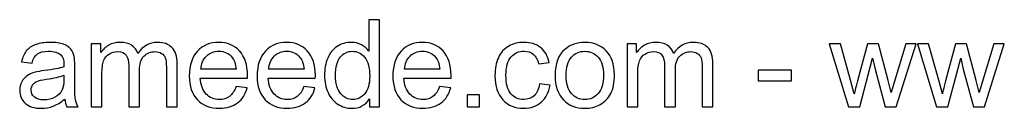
# Model space of a CAD drawing. Header units: millimetres. Extents: x -1094 to 1155, y -1556 to 1707.
# Tile 6 of 149: x -246 to 228, y -1556 to -1514. Entities that reach past the tile are written whole.
import ezdxf

# ---------------------------------------------------------------- set-up
doc = ezdxf.new("R2010")
doc.units = ezdxf.units.MM
doc.header["$MEASUREMENT"] = 0
doc.layers.add('Layer 1', color=7, linetype='Continuous')

msp = doc.modelspace()

# ---------------------------------------------------------------- linework, layer by layer
at = {"layer": 'Layer 1', "color": 250}
for points, knots in [([(-77.5168, -1555.7239), (-77.5168, -1555.7239), (-77.5168, -1551.8592), (-77.5168, -1551.8592), (-77.5168, -1551.8592), (-79.4443, -1554.8629), (-82.2816, -1556.3696), (-86.0289, -1556.3696), (-86.0289, -1556.3696), (-88.4554, -1556.3696), (-90.6861, -1555.7043), (-92.7114, -1554.3639), (-92.7114, -1554.3639), (-94.7465, -1553.0333), (-96.3217, -1551.1645), (-97.4469, -1548.7772), (-97.4469, -1548.7772), (-98.5623, -1546.3801), (-99.12, -1543.6308), (-99.12, -1540.5195), (-99.12, -1540.5195), (-99.12, -1537.4865), (-98.6112, -1534.7371), (-97.6034, -1532.2618), (-97.6034, -1532.2618), (-96.5859, -1529.7962), (-95.0694, -1527.8981), (-93.0441, -1526.587), (-93.0441, -1526.587), (-91.0286, -1525.2662), (-88.7587, -1524.6107), (-86.2637, -1524.6107), (-86.2637, -1524.6107), (-84.4243, -1524.6107), (-82.7904, -1525.002), (-81.3619, -1525.775), (-81.3619, -1525.775), (-79.9335, -1526.5479), (-78.7692, -1527.5655), (-77.869, -1528.808), (-77.869, -1528.808), (-77.869, -1528.808), (-77.869, -1513.6917), (-77.869, -1513.6917), (-77.869, -1513.6917), (-77.869, -1513.6917), (-72.7031, -1513.6917), (-72.7031, -1513.6917), (-72.7031, -1513.6917), (-72.7031, -1513.6917), (-72.7031, -1555.7239), (-72.7031, -1555.7239), (-72.7031, -1555.7239), (-72.7031, -1555.7239), (-77.5168, -1555.7239), (-77.5168, -1555.7239)], [0, 0, 0, 0, 0.06666667, 0.06666667, 0.06666667, 0.06666667, 0.13333333, 0.13333333, 0.13333333, 0.13333333, 0.2, 0.2, 0.2, 0.2, 0.26666667, 0.26666667, 0.26666667, 0.26666667, 0.33333333, 0.33333333, 0.33333333, 0.33333333, 0.4, 0.4, 0.4, 0.4, 0.46666667, 0.46666667, 0.46666667, 0.46666667, 0.53333333, 0.53333333, 0.53333333, 0.53333333, 0.6, 0.6, 0.6, 0.6, 0.66666667, 0.66666667, 0.66666667, 0.66666667, 0.73333333, 0.73333333, 0.73333333, 0.73333333, 0.8, 0.8, 0.8, 0.8, 0.86666667, 0.86666667, 0.86666667, 0.86666667, 1, 1, 1, 1]), ([(-224.1305, -1551.9081), (-226.0482, -1553.5421), (-227.8974, -1554.6868), (-229.6683, -1555.3619), (-229.6683, -1555.3619), (-231.4392, -1556.037), (-233.3373, -1556.3696), (-235.3724, -1556.3696), (-235.3724, -1556.3696), (-238.7185, -1556.3696), (-241.2917, -1555.5576), (-243.092, -1553.9236), (-243.092, -1553.9236), (-244.8922, -1552.2995), (-245.7923, -1550.2155), (-245.7923, -1547.6814), (-245.7923, -1547.6814), (-245.7923, -1546.1943), (-245.4499, -1544.8343), (-244.7748, -1543.6015), (-244.7748, -1543.6015), (-244.0899, -1542.3687), (-243.1996, -1541.3903), (-242.1038, -1540.6467), (-242.1038, -1540.6467), (-240.9982, -1539.9031), (-239.7654, -1539.3356), (-238.3858, -1538.9541), (-238.3858, -1538.9541), (-237.3683, -1538.6899), (-235.8322, -1538.4355), (-233.7873, -1538.1811), (-233.7873, -1538.1811), (-229.6193, -1537.6919), (-226.5374, -1537.0951), (-224.5708, -1536.4102), (-224.5708, -1536.4102), (-224.5512, -1535.7058), (-224.5414, -1535.2557), (-224.5414, -1535.0698), (-224.5414, -1535.0698), (-224.5414, -1532.976), (-225.0306, -1531.4986), (-226.009, -1530.6376), (-226.009, -1530.6376), (-227.3299, -1529.4733), (-229.2965, -1528.8961), (-231.899, -1528.8961), (-231.899, -1528.8961), (-234.3352, -1528.8961), (-236.1355, -1529.3266), (-237.29, -1530.1778), (-237.29, -1530.1778), (-238.4543, -1531.029), (-239.3055, -1532.5357), (-239.8632, -1534.7078), (-239.8632, -1534.7078), (-239.8632, -1534.7078), (-244.9118, -1534.0033), (-244.9118, -1534.0033), (-244.9118, -1534.0033), (-244.4519, -1531.8411), (-243.6986, -1530.0897), (-242.6419, -1528.7591), (-242.6419, -1528.7591), (-241.5852, -1527.4285), (-240.0589, -1526.4109), (-238.063, -1525.6869), (-238.063, -1525.6869), (-236.0768, -1524.9727), (-233.758, -1524.6107), (-231.1359, -1524.6107), (-231.1359, -1524.6107), (-228.5333, -1524.6107), (-226.4102, -1524.914), (-224.7762, -1525.5304), (-224.7762, -1525.5304), (-223.1521, -1526.1468), (-221.9487, -1526.9099), (-221.1855, -1527.8394), (-221.1855, -1527.8394), (-220.4223, -1528.7689), (-219.8842, -1529.943), (-219.5711, -1531.3617), (-219.5711, -1531.3617), (-219.4048, -1532.2422), (-219.3168, -1533.8272), (-219.3168, -1536.1069), (-219.3168, -1536.1069), (-219.3168, -1536.1069), (-219.3168, -1542.9557), (-219.3168, -1542.9557), (-219.3168, -1542.9557), (-219.3168, -1547.7401), (-219.2091, -1550.7634), (-218.9939, -1552.0451), (-218.9939, -1552.0451), (-218.7884, -1553.3268), (-218.3579, -1554.5498), (-217.7317, -1555.7239), (-217.7317, -1555.7239), (-217.7317, -1555.7239), (-223.1325, -1555.7239), (-223.1325, -1555.7239), (-223.1325, -1555.7239), (-223.6511, -1554.6379), (-223.9837, -1553.3659), (-224.1305, -1551.9081)], [0, 0, 0, 0, 0.03571429, 0.03571429, 0.03571429, 0.03571429, 0.07142857, 0.07142857, 0.07142857, 0.07142857, 0.10714286, 0.10714286, 0.10714286, 0.10714286, 0.14285714, 0.14285714, 0.14285714, 0.14285714, 0.17857143, 0.17857143, 0.17857143, 0.17857143, 0.21428571, 0.21428571, 0.21428571, 0.21428571, 0.25, 0.25, 0.25, 0.25, 0.28571429, 0.28571429, 0.28571429, 0.28571429, 0.32142857, 0.32142857, 0.32142857, 0.32142857, 0.35714286, 0.35714286, 0.35714286, 0.35714286, 0.39285714, 0.39285714, 0.39285714, 0.39285714, 0.42857143, 0.42857143, 0.42857143, 0.42857143, 0.46428571, 0.46428571, 0.46428571, 0.46428571, 0.5, 0.5, 0.5, 0.5, 0.53571429, 0.53571429, 0.53571429, 0.53571429, 0.57142857, 0.57142857, 0.57142857, 0.57142857, 0.60714286, 0.60714286, 0.60714286, 0.60714286, 0.64285714, 0.64285714, 0.64285714, 0.64285714, 0.67857143, 0.67857143, 0.67857143, 0.67857143, 0.71428571, 0.71428571, 0.71428571, 0.71428571, 0.75, 0.75, 0.75, 0.75, 0.78571429, 0.78571429, 0.78571429, 0.78571429, 0.82142857, 0.82142857, 0.82142857, 0.82142857, 0.85714286, 0.85714286, 0.85714286, 0.85714286, 0.89285714, 0.89285714, 0.89285714, 0.89285714, 0.92857143, 0.92857143, 0.92857143, 0.92857143, 1, 1, 1, 1]), ([(-211.3819, -1555.7239), (-211.3819, -1555.7239), (-211.3819, -1525.2564), (-211.3819, -1525.2564), (-211.3819, -1525.2564), (-211.3819, -1525.2564), (-206.7443, -1525.2564), (-206.7443, -1525.2564), (-206.7443, -1525.2564), (-206.7443, -1525.2564), (-206.7443, -1529.5614), (-206.7443, -1529.5614), (-206.7443, -1529.5614), (-205.7952, -1528.0742), (-204.5233, -1526.8708), (-202.9383, -1525.9707), (-202.9383, -1525.9707), (-201.3533, -1525.0607), (-199.553, -1524.6107), (-197.5277, -1524.6107), (-197.5277, -1524.6107), (-195.2774, -1524.6107), (-193.4282, -1525.0803), (-191.99, -1526.0098), (-191.99, -1526.0098), (-190.5517, -1526.9491), (-189.5342, -1528.2503), (-188.9471, -1529.9332), (-188.9471, -1529.9332), (-186.5207, -1526.3816), (-183.38, -1524.6107), (-179.5055, -1524.6107), (-179.5055, -1524.6107), (-176.4725, -1524.6107), (-174.1341, -1525.4423), (-172.51, -1527.1154), (-172.51, -1527.1154), (-170.876, -1528.7885), (-170.0542, -1531.3617), (-170.0542, -1534.835), (-170.0542, -1534.835), (-170.0542, -1534.835), (-170.0542, -1555.7239), (-170.0542, -1555.7239), (-170.0542, -1555.7239), (-170.0542, -1555.7239), (-175.2201, -1555.7239), (-175.2201, -1555.7239), (-175.2201, -1555.7239), (-175.2201, -1555.7239), (-175.2201, -1536.5472), (-175.2201, -1536.5472), (-175.2201, -1536.5472), (-175.2201, -1534.4925), (-175.3962, -1533.0054), (-175.7289, -1532.0955), (-175.7289, -1532.0955), (-176.0616, -1531.1855), (-176.6682, -1530.4615), (-177.5585, -1529.9038), (-177.5585, -1529.9038), (-178.4391, -1529.3461), (-179.4762, -1529.0722), (-180.6601, -1529.0722), (-180.6601, -1529.0722), (-182.8125, -1529.0722), (-184.5932, -1529.7864), (-186.0119, -1531.2051), (-186.0119, -1531.2051), (-187.4306, -1532.6336), (-188.1351, -1534.9133), (-188.1351, -1538.0442), (-188.1351, -1538.0442), (-188.1351, -1538.0442), (-188.1351, -1555.7239), (-188.1351, -1555.7239), (-188.1351, -1555.7239), (-188.1351, -1555.7239), (-193.301, -1555.7239), (-193.301, -1555.7239), (-193.301, -1555.7239), (-193.301, -1555.7239), (-193.301, -1535.9504), (-193.301, -1535.9504), (-193.301, -1535.9504), (-193.301, -1533.6609), (-193.7217, -1531.9389), (-194.5632, -1530.7942), (-194.5632, -1530.7942), (-195.4046, -1529.6495), (-196.7841, -1529.0722), (-198.692, -1529.0722), (-198.692, -1529.0722), (-200.1401, -1529.0722), (-201.4805, -1529.4538), (-202.7133, -1530.2169), (-202.7133, -1530.2169), (-203.9461, -1530.9801), (-204.8364, -1532.0955), (-205.3941, -1533.5728), (-205.3941, -1533.5728), (-205.942, -1535.0405), (-206.216, -1537.1636), (-206.216, -1539.9325), (-206.216, -1539.9325), (-206.216, -1539.9325), (-206.216, -1555.7239), (-206.216, -1555.7239), (-206.216, -1555.7239), (-206.216, -1555.7239), (-211.3819, -1555.7239), (-211.3819, -1555.7239)], [0, 0, 0, 0, 0.03448276, 0.03448276, 0.03448276, 0.03448276, 0.06896552, 0.06896552, 0.06896552, 0.06896552, 0.10344828, 0.10344828, 0.10344828, 0.10344828, 0.13793103, 0.13793103, 0.13793103, 0.13793103, 0.17241379, 0.17241379, 0.17241379, 0.17241379, 0.20689655, 0.20689655, 0.20689655, 0.20689655, 0.24137931, 0.24137931, 0.24137931, 0.24137931, 0.27586207, 0.27586207, 0.27586207, 0.27586207, 0.31034483, 0.31034483, 0.31034483, 0.31034483, 0.34482759, 0.34482759, 0.34482759, 0.34482759, 0.37931034, 0.37931034, 0.37931034, 0.37931034, 0.4137931, 0.4137931, 0.4137931, 0.4137931, 0.44827586, 0.44827586, 0.44827586, 0.44827586, 0.48275862, 0.48275862, 0.48275862, 0.48275862, 0.51724138, 0.51724138, 0.51724138, 0.51724138, 0.55172414, 0.55172414, 0.55172414, 0.55172414, 0.5862069, 0.5862069, 0.5862069, 0.5862069, 0.62068966, 0.62068966, 0.62068966, 0.62068966, 0.65517241, 0.65517241, 0.65517241, 0.65517241, 0.68965517, 0.68965517, 0.68965517, 0.68965517, 0.72413793, 0.72413793, 0.72413793, 0.72413793, 0.75862069, 0.75862069, 0.75862069, 0.75862069, 0.79310345, 0.79310345, 0.79310345, 0.79310345, 0.82758621, 0.82758621, 0.82758621, 0.82758621, 0.86206897, 0.86206897, 0.86206897, 0.86206897, 0.89655172, 0.89655172, 0.89655172, 0.89655172, 0.93103448, 0.93103448, 0.93103448, 0.93103448, 1, 1, 1, 1]), ([(-141.7, -1545.8616), (-141.7, -1545.8616), (-136.358, -1546.566), (-136.358, -1546.566), (-136.358, -1546.566), (-137.1896, -1549.6676), (-138.7453, -1552.0842), (-141.0152, -1553.7964), (-141.0152, -1553.7964), (-143.285, -1555.5087), (-146.1811, -1556.3696), (-149.7132, -1556.3696), (-149.7132, -1556.3696), (-154.1551, -1556.3696), (-157.6774, -1554.9999), (-160.2799, -1552.2604), (-160.2799, -1552.2604), (-162.8825, -1549.5306), (-164.1837, -1545.6855), (-164.1837, -1540.7445), (-164.1837, -1540.7445), (-164.1837, -1535.6373), (-162.8727, -1531.665), (-160.2408, -1528.8472), (-160.2408, -1528.8472), (-157.6089, -1526.0196), (-154.1942, -1524.6107), (-149.9969, -1524.6107), (-149.9969, -1524.6107), (-145.9365, -1524.6107), (-142.6197, -1525.9902), (-140.0465, -1528.7591), (-140.0465, -1528.7591), (-137.4733, -1531.528), (-136.1818, -1535.422), (-136.1818, -1540.4412), (-136.1818, -1540.4412), (-136.1818, -1540.7445), (-136.1916, -1541.2044), (-136.2112, -1541.811), (-136.2112, -1541.811), (-136.2112, -1541.811), (-158.9004, -1541.811), (-158.9004, -1541.811), (-158.9004, -1541.811), (-158.7047, -1545.1474), (-157.7654, -1547.7108), (-156.063, -1549.4817), (-156.063, -1549.4817), (-154.3704, -1551.2526), (-152.2472, -1552.1429), (-149.7132, -1552.1429), (-149.7132, -1552.1429), (-147.8248, -1552.1429), (-146.2105, -1551.644), (-144.8798, -1550.646), (-144.8798, -1550.646), (-143.5394, -1549.648), (-142.4828, -1548.0532), (-141.7, -1545.8616)], [0, 0, 0, 0, 0.0625, 0.0625, 0.0625, 0.0625, 0.125, 0.125, 0.125, 0.125, 0.1875, 0.1875, 0.1875, 0.1875, 0.25, 0.25, 0.25, 0.25, 0.3125, 0.3125, 0.3125, 0.3125, 0.375, 0.375, 0.375, 0.375, 0.4375, 0.4375, 0.4375, 0.4375, 0.5, 0.5, 0.5, 0.5, 0.5625, 0.5625, 0.5625, 0.5625, 0.625, 0.625, 0.625, 0.625, 0.6875, 0.6875, 0.6875, 0.6875, 0.75, 0.75, 0.75, 0.75, 0.8125, 0.8125, 0.8125, 0.8125, 0.875, 0.875, 0.875, 0.875, 1, 1, 1, 1]), ([(-109.0507, -1545.8616), (-109.0507, -1545.8616), (-103.7087, -1546.566), (-103.7087, -1546.566), (-103.7087, -1546.566), (-104.5403, -1549.6676), (-106.096, -1552.0842), (-108.3659, -1553.7964), (-108.3659, -1553.7964), (-110.6357, -1555.5087), (-113.5318, -1556.3696), (-117.0639, -1556.3696), (-117.0639, -1556.3696), (-121.5058, -1556.3696), (-125.0281, -1554.9999), (-127.6306, -1552.2604), (-127.6306, -1552.2604), (-130.2332, -1549.5306), (-131.5344, -1545.6855), (-131.5344, -1540.7445), (-131.5344, -1540.7445), (-131.5344, -1535.6373), (-130.2234, -1531.665), (-127.5915, -1528.8472), (-127.5915, -1528.8472), (-124.9596, -1526.0196), (-121.5449, -1524.6107), (-117.3476, -1524.6107), (-117.3476, -1524.6107), (-113.2872, -1524.6107), (-109.9704, -1525.9902), (-107.3972, -1528.7591), (-107.3972, -1528.7591), (-104.824, -1531.528), (-103.5325, -1535.422), (-103.5325, -1540.4412), (-103.5325, -1540.4412), (-103.5325, -1540.7445), (-103.5423, -1541.2044), (-103.5619, -1541.811), (-103.5619, -1541.811), (-103.5619, -1541.811), (-126.2511, -1541.811), (-126.2511, -1541.811), (-126.2511, -1541.811), (-126.0554, -1545.1474), (-125.1161, -1547.7108), (-123.4137, -1549.4817), (-123.4137, -1549.4817), (-121.7211, -1551.2526), (-119.5979, -1552.1429), (-117.0639, -1552.1429), (-117.0639, -1552.1429), (-115.1755, -1552.1429), (-113.5612, -1551.644), (-112.2305, -1550.646), (-112.2305, -1550.646), (-110.8901, -1549.648), (-109.8335, -1548.0532), (-109.0507, -1545.8616)], [0, 0, 0, 0, 0.0625, 0.0625, 0.0625, 0.0625, 0.125, 0.125, 0.125, 0.125, 0.1875, 0.1875, 0.1875, 0.1875, 0.25, 0.25, 0.25, 0.25, 0.3125, 0.3125, 0.3125, 0.3125, 0.375, 0.375, 0.375, 0.375, 0.4375, 0.4375, 0.4375, 0.4375, 0.5, 0.5, 0.5, 0.5, 0.5625, 0.5625, 0.5625, 0.5625, 0.625, 0.625, 0.625, 0.625, 0.6875, 0.6875, 0.6875, 0.6875, 0.75, 0.75, 0.75, 0.75, 0.8125, 0.8125, 0.8125, 0.8125, 0.875, 0.875, 0.875, 0.875, 1, 1, 1, 1]), ([(-43.7521, -1545.8616), (-43.7521, -1545.8616), (-38.4101, -1546.566), (-38.4101, -1546.566), (-38.4101, -1546.566), (-39.2417, -1549.6676), (-40.7974, -1552.0842), (-43.0673, -1553.7964), (-43.0673, -1553.7964), (-45.3371, -1555.5087), (-48.2332, -1556.3696), (-51.7653, -1556.3696), (-51.7653, -1556.3696), (-56.2072, -1556.3696), (-59.7295, -1554.9999), (-62.332, -1552.2604), (-62.332, -1552.2604), (-64.9346, -1549.5306), (-66.2358, -1545.6855), (-66.2358, -1540.7445), (-66.2358, -1540.7445), (-66.2358, -1535.6373), (-64.9248, -1531.665), (-62.2929, -1528.8472), (-62.2929, -1528.8472), (-59.661, -1526.0196), (-56.2463, -1524.6107), (-52.049, -1524.6107), (-52.049, -1524.6107), (-47.9886, -1524.6107), (-44.6718, -1525.9902), (-42.0986, -1528.7591), (-42.0986, -1528.7591), (-39.5254, -1531.528), (-38.2339, -1535.422), (-38.2339, -1540.4412), (-38.2339, -1540.4412), (-38.2339, -1540.7445), (-38.2437, -1541.2044), (-38.2633, -1541.811), (-38.2633, -1541.811), (-38.2633, -1541.811), (-60.9525, -1541.811), (-60.9525, -1541.811), (-60.9525, -1541.811), (-60.7568, -1545.1474), (-59.8175, -1547.7108), (-58.1151, -1549.4817), (-58.1151, -1549.4817), (-56.4225, -1551.2526), (-54.2993, -1552.1429), (-51.7653, -1552.1429), (-51.7653, -1552.1429), (-49.8769, -1552.1429), (-48.2626, -1551.644), (-46.9319, -1550.646), (-46.9319, -1550.646), (-45.5915, -1549.648), (-44.5349, -1548.0532), (-43.7521, -1545.8616)], [0, 0, 0, 0, 0.0625, 0.0625, 0.0625, 0.0625, 0.125, 0.125, 0.125, 0.125, 0.1875, 0.1875, 0.1875, 0.1875, 0.25, 0.25, 0.25, 0.25, 0.3125, 0.3125, 0.3125, 0.3125, 0.375, 0.375, 0.375, 0.375, 0.4375, 0.4375, 0.4375, 0.4375, 0.5, 0.5, 0.5, 0.5, 0.5625, 0.5625, 0.5625, 0.5625, 0.625, 0.625, 0.625, 0.625, 0.6875, 0.6875, 0.6875, 0.6875, 0.75, 0.75, 0.75, 0.75, 0.8125, 0.8125, 0.8125, 0.8125, 0.875, 0.875, 0.875, 0.875, 1, 1, 1, 1]), ([(4.3266, -1544.5701), (4.3266, -1544.5701), (9.3752, -1545.2746), (9.3752, -1545.2746), (9.3752, -1545.2746), (8.8175, -1548.7479), (7.4086, -1551.4581), (5.1289, -1553.4247), (5.1289, -1553.4247), (2.8492, -1555.3912), (0.0412, -1556.3696), (-3.2756, -1556.3696), (-3.2756, -1556.3696), (-7.4338, -1556.3696), (-10.7799, -1555.0097), (-13.3042, -1552.2897), (-13.3042, -1552.2897), (-15.8383, -1549.5697), (-17.1004, -1545.6757), (-17.1004, -1540.6076), (-17.1004, -1540.6076), (-17.1004, -1537.3201), (-16.5525, -1534.4534), (-15.4665, -1531.9878), (-15.4665, -1531.9878), (-14.3805, -1529.532), (-12.727, -1527.6829), (-10.4962, -1526.4599), (-10.4962, -1526.4599), (-8.2752, -1525.2271), (-5.8586, -1524.6107), (-3.2365, -1524.6107), (-3.2365, -1524.6107), (0.0608, -1524.6107), (2.7709, -1525.4423), (4.8647, -1527.1154), (4.8647, -1527.1154), (6.9683, -1528.7885), (8.3185, -1531.166), (8.9055, -1534.2382), (8.9055, -1534.2382), (8.9055, -1534.2382), (3.9157, -1535.0013), (3.9157, -1535.0013), (3.9157, -1535.0013), (3.4363, -1532.9565), (2.5948, -1531.4204), (1.3718, -1530.3833), (1.3718, -1530.3833), (0.1586, -1529.3559), (-1.309, -1528.8374), (-3.031, -1528.8374), (-3.031, -1528.8374), (-5.6335, -1528.8374), (-7.7469, -1529.7669), (-9.3808, -1531.6258), (-9.3808, -1531.6258), (-11.005, -1533.4946), (-11.8171, -1536.4298), (-11.8171, -1540.4608), (-11.8171, -1540.4608), (-11.8171, -1544.5505), (-11.0343, -1547.5151), (-9.4689, -1549.3643), (-9.4689, -1549.3643), (-7.8937, -1551.2135), (-5.8488, -1552.1429), (-3.3343, -1552.1429), (-3.3343, -1552.1429), (-1.2992, -1552.1429), (0.3934, -1551.5265), (1.7436, -1550.284), (1.7436, -1550.284), (3.1036, -1549.0512), (3.9646, -1547.1433), (4.3266, -1544.5701)], [0, 0, 0, 0, 0.05, 0.05, 0.05, 0.05, 0.1, 0.1, 0.1, 0.1, 0.15, 0.15, 0.15, 0.15, 0.2, 0.2, 0.2, 0.2, 0.25, 0.25, 0.25, 0.25, 0.3, 0.3, 0.3, 0.3, 0.35, 0.35, 0.35, 0.35, 0.4, 0.4, 0.4, 0.4, 0.45, 0.45, 0.45, 0.45, 0.5, 0.5, 0.5, 0.5, 0.55, 0.55, 0.55, 0.55, 0.6, 0.6, 0.6, 0.6, 0.65, 0.65, 0.65, 0.65, 0.7, 0.7, 0.7, 0.7, 0.75, 0.75, 0.75, 0.75, 0.8, 0.8, 0.8, 0.8, 0.85, 0.85, 0.85, 0.85, 0.9, 0.9, 0.9, 0.9, 1, 1, 1, 1]), ([(11.8407, -1540.4902), (11.8407, -1534.8643), (13.4062, -1530.6963), (16.5469, -1527.9862), (16.5469, -1527.9862), (19.1592, -1525.7358), (22.3586, -1524.6107), (26.1254, -1524.6107), (26.1254, -1524.6107), (30.3032, -1524.6107), (33.7276, -1525.9804), (36.3889, -1528.72), (36.3889, -1528.72), (39.0404, -1531.4497), (40.371, -1535.2361), (40.371, -1540.0597), (40.371, -1540.0597), (40.371, -1543.9733), (39.7839, -1547.0455), (38.6099, -1549.286), (38.6099, -1549.286), (37.4358, -1551.5265), (35.7236, -1553.2681), (33.4732, -1554.5107), (33.4732, -1554.5107), (31.2327, -1555.7533), (28.7769, -1556.3696), (26.1254, -1556.3696), (26.1254, -1556.3696), (21.8596, -1556.3696), (18.4156, -1555.0097), (15.7837, -1552.2799), (15.7837, -1552.2799), (13.1518, -1549.5502), (11.8407, -1545.617), (11.8407, -1540.4902)], [0, 0, 0, 0, 0.1, 0.1, 0.1, 0.1, 0.2, 0.2, 0.2, 0.2, 0.3, 0.3, 0.3, 0.3, 0.4, 0.4, 0.4, 0.4, 0.5, 0.5, 0.5, 0.5, 0.6, 0.6, 0.6, 0.6, 0.7, 0.7, 0.7, 0.7, 0.8, 0.8, 0.8, 0.8, 1, 1, 1, 1]), ([(46.4273, -1555.7239), (46.4273, -1555.7239), (46.4273, -1525.2564), (46.4273, -1525.2564), (46.4273, -1525.2564), (46.4273, -1525.2564), (51.0649, -1525.2564), (51.0649, -1525.2564), (51.0649, -1525.2564), (51.0649, -1525.2564), (51.0649, -1529.5614), (51.0649, -1529.5614), (51.0649, -1529.5614), (52.014, -1528.0742), (53.2859, -1526.8708), (54.8709, -1525.9707), (54.8709, -1525.9707), (56.4559, -1525.0607), (58.2562, -1524.6107), (60.2815, -1524.6107), (60.2815, -1524.6107), (62.5318, -1524.6107), (64.381, -1525.0803), (65.8192, -1526.0098), (65.8192, -1526.0098), (67.2575, -1526.9491), (68.275, -1528.2503), (68.8621, -1529.9332), (68.8621, -1529.9332), (71.2885, -1526.3816), (74.4292, -1524.6107), (78.3037, -1524.6107), (78.3037, -1524.6107), (81.3367, -1524.6107), (83.6751, -1525.4423), (85.2992, -1527.1154), (85.2992, -1527.1154), (86.9332, -1528.7885), (87.755, -1531.3617), (87.755, -1534.835), (87.755, -1534.835), (87.755, -1534.835), (87.755, -1555.7239), (87.755, -1555.7239), (87.755, -1555.7239), (87.755, -1555.7239), (82.5891, -1555.7239), (82.5891, -1555.7239), (82.5891, -1555.7239), (82.5891, -1555.7239), (82.5891, -1536.5472), (82.5891, -1536.5472), (82.5891, -1536.5472), (82.5891, -1534.4925), (82.413, -1533.0054), (82.0803, -1532.0955), (82.0803, -1532.0955), (81.7476, -1531.1855), (81.141, -1530.4615), (80.2507, -1529.9038), (80.2507, -1529.9038), (79.3701, -1529.3461), (78.333, -1529.0722), (77.1491, -1529.0722), (77.1491, -1529.0722), (74.9967, -1529.0722), (73.216, -1529.7864), (71.7973, -1531.2051), (71.7973, -1531.2051), (70.3786, -1532.6336), (69.6741, -1534.9133), (69.6741, -1538.0442), (69.6741, -1538.0442), (69.6741, -1538.0442), (69.6741, -1555.7239), (69.6741, -1555.7239), (69.6741, -1555.7239), (69.6741, -1555.7239), (64.5082, -1555.7239), (64.5082, -1555.7239), (64.5082, -1555.7239), (64.5082, -1555.7239), (64.5082, -1535.9504), (64.5082, -1535.9504), (64.5082, -1535.9504), (64.5082, -1533.6609), (64.0875, -1531.9389), (63.246, -1530.7942), (63.246, -1530.7942), (62.4046, -1529.6495), (61.0251, -1529.0722), (59.1172, -1529.0722), (59.1172, -1529.0722), (57.6691, -1529.0722), (56.3287, -1529.4538), (55.0959, -1530.2169), (55.0959, -1530.2169), (53.8631, -1530.9801), (52.9728, -1532.0955), (52.4151, -1533.5728), (52.4151, -1533.5728), (51.8672, -1535.0405), (51.5932, -1537.1636), (51.5932, -1539.9325), (51.5932, -1539.9325), (51.5932, -1539.9325), (51.5932, -1555.7239), (51.5932, -1555.7239), (51.5932, -1555.7239), (51.5932, -1555.7239), (46.4273, -1555.7239), (46.4273, -1555.7239)], [0, 0, 0, 0, 0.03448276, 0.03448276, 0.03448276, 0.03448276, 0.06896552, 0.06896552, 0.06896552, 0.06896552, 0.10344828, 0.10344828, 0.10344828, 0.10344828, 0.13793103, 0.13793103, 0.13793103, 0.13793103, 0.17241379, 0.17241379, 0.17241379, 0.17241379, 0.20689655, 0.20689655, 0.20689655, 0.20689655, 0.24137931, 0.24137931, 0.24137931, 0.24137931, 0.27586207, 0.27586207, 0.27586207, 0.27586207, 0.31034483, 0.31034483, 0.31034483, 0.31034483, 0.34482759, 0.34482759, 0.34482759, 0.34482759, 0.37931034, 0.37931034, 0.37931034, 0.37931034, 0.4137931, 0.4137931, 0.4137931, 0.4137931, 0.44827586, 0.44827586, 0.44827586, 0.44827586, 0.48275862, 0.48275862, 0.48275862, 0.48275862, 0.51724138, 0.51724138, 0.51724138, 0.51724138, 0.55172414, 0.55172414, 0.55172414, 0.55172414, 0.5862069, 0.5862069, 0.5862069, 0.5862069, 0.62068966, 0.62068966, 0.62068966, 0.62068966, 0.65517241, 0.65517241, 0.65517241, 0.65517241, 0.68965517, 0.68965517, 0.68965517, 0.68965517, 0.72413793, 0.72413793, 0.72413793, 0.72413793, 0.75862069, 0.75862069, 0.75862069, 0.75862069, 0.79310345, 0.79310345, 0.79310345, 0.79310345, 0.82758621, 0.82758621, 0.82758621, 0.82758621, 0.86206897, 0.86206897, 0.86206897, 0.86206897, 0.89655172, 0.89655172, 0.89655172, 0.89655172, 0.93103448, 0.93103448, 0.93103448, 0.93103448, 1, 1, 1, 1]), ([(152.9754, -1555.7239), (152.9754, -1555.7239), (143.7687, -1525.2564), (143.7687, -1525.2564), (143.7687, -1525.2564), (143.7687, -1525.2564), (149.1694, -1525.2564), (149.1694, -1525.2564), (149.1694, -1525.2564), (149.1694, -1525.2564), (154.0321, -1542.8383), (154.0321, -1542.8383), (154.0321, -1542.8383), (154.0321, -1542.8383), (155.7541, -1549.3838), (155.7541, -1549.3838), (155.7541, -1549.3838), (155.8226, -1549.061), (156.3509, -1546.9672), (157.3293, -1543.1025), (157.3293, -1543.1025), (157.3293, -1543.1025), (162.1529, -1525.2564), (162.1529, -1525.2564), (162.1529, -1525.2564), (162.1529, -1525.2564), (167.446, -1525.2564), (167.446, -1525.2564), (167.446, -1525.2564), (167.446, -1525.2564), (172.0347, -1542.946), (172.0347, -1542.946), (172.0347, -1542.946), (172.0347, -1542.946), (173.5317, -1548.7479), (173.5317, -1548.7479), (173.5317, -1548.7479), (173.5317, -1548.7479), (175.283, -1542.8677), (175.283, -1542.8677), (175.283, -1542.8677), (175.283, -1542.8677), (180.5468, -1525.2564), (180.5468, -1525.2564), (180.5468, -1525.2564), (180.5468, -1525.2564), (185.5661, -1525.2564), (185.5661, -1525.2564), (185.5661, -1525.2564), (185.5661, -1525.2564), (176.0071, -1555.7239), (176.0071, -1555.7239), (176.0071, -1555.7239), (176.0071, -1555.7239), (170.665, -1555.7239), (170.665, -1555.7239), (170.665, -1555.7239), (170.665, -1555.7239), (165.8317, -1537.4962), (165.8317, -1537.4962), (165.8317, -1537.4962), (165.8317, -1537.4962), (164.6087, -1532.2814), (164.6087, -1532.2814), (164.6087, -1532.2814), (164.6087, -1532.2814), (158.4447, -1555.7239), (158.4447, -1555.7239), (158.4447, -1555.7239), (158.4447, -1555.7239), (152.9754, -1555.7239), (152.9754, -1555.7239)], [0, 0, 0, 0, 0.05263158, 0.05263158, 0.05263158, 0.05263158, 0.10526316, 0.10526316, 0.10526316, 0.10526316, 0.15789474, 0.15789474, 0.15789474, 0.15789474, 0.21052632, 0.21052632, 0.21052632, 0.21052632, 0.26315789, 0.26315789, 0.26315789, 0.26315789, 0.31578947, 0.31578947, 0.31578947, 0.31578947, 0.36842105, 0.36842105, 0.36842105, 0.36842105, 0.42105263, 0.42105263, 0.42105263, 0.42105263, 0.47368421, 0.47368421, 0.47368421, 0.47368421, 0.52631579, 0.52631579, 0.52631579, 0.52631579, 0.57894737, 0.57894737, 0.57894737, 0.57894737, 0.63157895, 0.63157895, 0.63157895, 0.63157895, 0.68421053, 0.68421053, 0.68421053, 0.68421053, 0.73684211, 0.73684211, 0.73684211, 0.73684211, 0.78947368, 0.78947368, 0.78947368, 0.78947368, 0.84210526, 0.84210526, 0.84210526, 0.84210526, 0.89473684, 0.89473684, 0.89473684, 0.89473684, 1, 1, 1, 1]), ([(195.3696, -1555.7239), (195.3696, -1555.7239), (186.1629, -1525.2564), (186.1629, -1525.2564), (186.1629, -1525.2564), (186.1629, -1525.2564), (191.5636, -1525.2564), (191.5636, -1525.2564), (191.5636, -1525.2564), (191.5636, -1525.2564), (196.4263, -1542.8383), (196.4263, -1542.8383), (196.4263, -1542.8383), (196.4263, -1542.8383), (198.1483, -1549.3838), (198.1483, -1549.3838), (198.1483, -1549.3838), (198.2168, -1549.061), (198.7451, -1546.9672), (199.7235, -1543.1025), (199.7235, -1543.1025), (199.7235, -1543.1025), (204.5471, -1525.2564), (204.5471, -1525.2564), (204.5471, -1525.2564), (204.5471, -1525.2564), (209.8402, -1525.2564), (209.8402, -1525.2564), (209.8402, -1525.2564), (209.8402, -1525.2564), (214.4289, -1542.946), (214.4289, -1542.946), (214.4289, -1542.946), (214.4289, -1542.946), (215.9259, -1548.7479), (215.9259, -1548.7479), (215.9259, -1548.7479), (215.9259, -1548.7479), (217.6772, -1542.8677), (217.6772, -1542.8677), (217.6772, -1542.8677), (217.6772, -1542.8677), (222.941, -1525.2564), (222.941, -1525.2564), (222.941, -1525.2564), (222.941, -1525.2564), (227.9603, -1525.2564), (227.9603, -1525.2564), (227.9603, -1525.2564), (227.9603, -1525.2564), (218.4013, -1555.7239), (218.4013, -1555.7239), (218.4013, -1555.7239), (218.4013, -1555.7239), (213.0592, -1555.7239), (213.0592, -1555.7239), (213.0592, -1555.7239), (213.0592, -1555.7239), (208.2259, -1537.4962), (208.2259, -1537.4962), (208.2259, -1537.4962), (208.2259, -1537.4962), (207.0029, -1532.2814), (207.0029, -1532.2814), (207.0029, -1532.2814), (207.0029, -1532.2814), (200.8389, -1555.7239), (200.8389, -1555.7239), (200.8389, -1555.7239), (200.8389, -1555.7239), (195.3696, -1555.7239), (195.3696, -1555.7239)], [0, 0, 0, 0, 0.05263158, 0.05263158, 0.05263158, 0.05263158, 0.10526316, 0.10526316, 0.10526316, 0.10526316, 0.15789474, 0.15789474, 0.15789474, 0.15789474, 0.21052632, 0.21052632, 0.21052632, 0.21052632, 0.26315789, 0.26315789, 0.26315789, 0.26315789, 0.31578947, 0.31578947, 0.31578947, 0.31578947, 0.36842105, 0.36842105, 0.36842105, 0.36842105, 0.42105263, 0.42105263, 0.42105263, 0.42105263, 0.47368421, 0.47368421, 0.47368421, 0.47368421, 0.52631579, 0.52631579, 0.52631579, 0.52631579, 0.57894737, 0.57894737, 0.57894737, 0.57894737, 0.63157895, 0.63157895, 0.63157895, 0.63157895, 0.68421053, 0.68421053, 0.68421053, 0.68421053, 0.73684211, 0.73684211, 0.73684211, 0.73684211, 0.78947368, 0.78947368, 0.78947368, 0.78947368, 0.84210526, 0.84210526, 0.84210526, 0.84210526, 0.89473684, 0.89473684, 0.89473684, 0.89473684, 1, 1, 1, 1]), ([(-158.6068, -1537.5843), (-158.6068, -1537.5843), (-141.6413, -1537.5843), (-141.6413, -1537.5843), (-141.6413, -1537.5843), (-141.8664, -1535.0209), (-142.5219, -1533.1032), (-143.5884, -1531.8215), (-143.5884, -1531.8215), (-145.2223, -1529.8353), (-147.3552, -1528.8374), (-149.9675, -1528.8374), (-149.9675, -1528.8374), (-152.3353, -1528.8374), (-154.3214, -1529.6299), (-155.9358, -1531.2149), (-155.9358, -1531.2149), (-157.5404, -1532.7999), (-158.4307, -1534.923), (-158.6068, -1537.5843)], [0, 0, 0, 0, 0.16666667, 0.16666667, 0.16666667, 0.16666667, 0.33333333, 0.33333333, 0.33333333, 0.33333333, 0.5, 0.5, 0.5, 0.5, 0.66666667, 0.66666667, 0.66666667, 0.66666667, 1, 1, 1, 1]), ([(-125.9575, -1537.5843), (-125.9575, -1537.5843), (-108.992, -1537.5843), (-108.992, -1537.5843), (-108.992, -1537.5843), (-109.2171, -1535.0209), (-109.8726, -1533.1032), (-110.9391, -1531.8215), (-110.9391, -1531.8215), (-112.573, -1529.8353), (-114.7059, -1528.8374), (-117.3182, -1528.8374), (-117.3182, -1528.8374), (-119.686, -1528.8374), (-121.6721, -1529.6299), (-123.2865, -1531.2149), (-123.2865, -1531.2149), (-124.8911, -1532.7999), (-125.7814, -1534.923), (-125.9575, -1537.5843)], [0, 0, 0, 0, 0.16666667, 0.16666667, 0.16666667, 0.16666667, 0.33333333, 0.33333333, 0.33333333, 0.33333333, 0.5, 0.5, 0.5, 0.5, 0.66666667, 0.66666667, 0.66666667, 0.66666667, 1, 1, 1, 1]), ([(-93.8366, -1540.5293), (-93.8366, -1544.4233), (-93.0147, -1547.3292), (-91.3612, -1549.2567), (-91.3612, -1549.2567), (-89.7175, -1551.1841), (-87.7705, -1552.1429), (-85.5299, -1552.1429), (-85.5299, -1552.1429), (-83.2698, -1552.1429), (-81.3522, -1551.2232), (-79.7671, -1549.3838), (-79.7671, -1549.3838), (-78.1919, -1547.5444), (-77.3994, -1544.7364), (-77.3994, -1540.9598), (-77.3994, -1540.9598), (-77.3994, -1536.8114), (-78.2017, -1533.7587), (-79.8161, -1531.8117), (-79.8161, -1531.8117), (-81.4206, -1529.8647), (-83.4068, -1528.8961), (-85.7648, -1528.8961), (-85.7648, -1528.8961), (-88.064, -1528.8961), (-89.9817, -1529.8256), (-91.5276, -1531.6943), (-91.5276, -1531.6943), (-93.0636, -1533.5631), (-93.8366, -1536.5081), (-93.8366, -1540.5293)], [0, 0, 0, 0, 0.11111111, 0.11111111, 0.11111111, 0.11111111, 0.22222222, 0.22222222, 0.22222222, 0.22222222, 0.33333333, 0.33333333, 0.33333333, 0.33333333, 0.44444444, 0.44444444, 0.44444444, 0.44444444, 0.55555556, 0.55555556, 0.55555556, 0.55555556, 0.66666667, 0.66666667, 0.66666667, 0.66666667, 0.77777778, 0.77777778, 0.77777778, 0.77777778, 1, 1, 1, 1]), ([(-60.6589, -1537.5843), (-60.6589, -1537.5843), (-43.6934, -1537.5843), (-43.6934, -1537.5843), (-43.6934, -1537.5843), (-43.9185, -1535.0209), (-44.574, -1533.1032), (-45.6405, -1531.8215), (-45.6405, -1531.8215), (-47.2744, -1529.8353), (-49.4073, -1528.8374), (-52.0196, -1528.8374), (-52.0196, -1528.8374), (-54.3874, -1528.8374), (-56.3735, -1529.6299), (-57.9879, -1531.2149), (-57.9879, -1531.2149), (-59.5925, -1532.7999), (-60.4828, -1534.923), (-60.6589, -1537.5843)], [0, 0, 0, 0, 0.16666667, 0.16666667, 0.16666667, 0.16666667, 0.33333333, 0.33333333, 0.33333333, 0.33333333, 0.5, 0.5, 0.5, 0.5, 0.66666667, 0.66666667, 0.66666667, 0.66666667, 1, 1, 1, 1]), ([(17.1241, -1540.4999), (17.1241, -1544.394), (17.9753, -1547.3096), (19.6777, -1549.2371), (19.6777, -1549.2371), (21.39, -1551.1743), (23.5327, -1552.1429), (26.1254, -1552.1429), (26.1254, -1552.1429), (28.6888, -1552.1429), (30.8218, -1551.1743), (32.534, -1549.2273), (32.534, -1549.2273), (34.2364, -1547.2803), (35.0876, -1544.3157), (35.0876, -1540.3336), (35.0876, -1540.3336), (35.0876, -1536.5765), (34.2266, -1533.7294), (32.5144, -1531.8019), (32.5144, -1531.8019), (30.8022, -1529.8647), (28.6693, -1528.8961), (26.1254, -1528.8961), (26.1254, -1528.8961), (23.5327, -1528.8961), (21.39, -1529.8549), (19.6777, -1531.7824), (19.6777, -1531.7824), (17.9753, -1533.7098), (17.1241, -1536.6157), (17.1241, -1540.4999)], [0, 0, 0, 0, 0.11111111, 0.11111111, 0.11111111, 0.11111111, 0.22222222, 0.22222222, 0.22222222, 0.22222222, 0.33333333, 0.33333333, 0.33333333, 0.33333333, 0.44444444, 0.44444444, 0.44444444, 0.44444444, 0.55555556, 0.55555556, 0.55555556, 0.55555556, 0.66666667, 0.66666667, 0.66666667, 0.66666667, 0.77777778, 0.77777778, 0.77777778, 0.77777778, 1, 1, 1, 1]), ([(109.5832, -1543.1025), (109.5832, -1543.1025), (109.5832, -1537.9365), (109.5832, -1537.9365), (109.5832, -1537.9365), (109.5832, -1537.9365), (125.5508, -1537.9365), (125.5508, -1537.9365), (125.5508, -1537.9365), (125.5508, -1537.9365), (125.5508, -1543.1025), (125.5508, -1543.1025), (125.5508, -1543.1025), (125.5508, -1543.1025), (109.5832, -1543.1025), (109.5832, -1543.1025)], [0, 0, 0, 0, 0.2, 0.2, 0.2, 0.2, 0.4, 0.4, 0.4, 0.4, 0.6, 0.6, 0.6, 0.6, 1, 1, 1, 1]), ([(-224.5414, -1540.4608), (-226.42, -1541.224), (-229.2378, -1541.8697), (-232.9948, -1542.398), (-232.9948, -1542.398), (-235.1278, -1542.7014), (-236.6345, -1543.0438), (-237.5151, -1543.4254), (-237.5151, -1543.4254), (-238.3956, -1543.8069), (-239.0707, -1544.3646), (-239.5501, -1545.0887), (-239.5501, -1545.0887), (-240.0296, -1545.8225), (-240.2742, -1546.6345), (-240.2742, -1547.5347), (-240.2742, -1547.5347), (-240.2742, -1548.8946), (-239.7556, -1550.0394), (-238.7087, -1550.9493), (-238.7087, -1550.9493), (-237.6618, -1551.8592), (-236.1355, -1552.3191), (-234.1298, -1552.3191), (-234.1298, -1552.3191), (-232.1436, -1552.3191), (-230.3727, -1551.8886), (-228.8171, -1551.0178), (-228.8171, -1551.0178), (-227.2712, -1550.1568), (-226.1264, -1548.9729), (-225.4024, -1547.476), (-225.4024, -1547.476), (-224.8447, -1546.3117), (-224.5708, -1544.5995), (-224.5708, -1542.3393), (-224.5708, -1542.3393), (-224.5708, -1542.3393), (-224.5414, -1540.4608), (-224.5414, -1540.4608)], [0, 0, 0, 0, 0.09090909, 0.09090909, 0.09090909, 0.09090909, 0.18181818, 0.18181818, 0.18181818, 0.18181818, 0.27272727, 0.27272727, 0.27272727, 0.27272727, 0.36363636, 0.36363636, 0.36363636, 0.36363636, 0.45454545, 0.45454545, 0.45454545, 0.45454545, 0.54545455, 0.54545455, 0.54545455, 0.54545455, 0.63636364, 0.63636364, 0.63636364, 0.63636364, 0.72727273, 0.72727273, 0.72727273, 0.72727273, 0.81818182, 0.81818182, 0.81818182, 0.81818182, 1, 1, 1, 1]), ([(-30.4165, -1555.7239), (-30.4165, -1555.7239), (-30.4165, -1549.8535), (-30.4165, -1549.8535), (-30.4165, -1549.8535), (-30.4165, -1549.8535), (-24.5461, -1549.8535), (-24.5461, -1549.8535), (-24.5461, -1549.8535), (-24.5461, -1549.8535), (-24.5461, -1555.7239), (-24.5461, -1555.7239), (-24.5461, -1555.7239), (-24.5461, -1555.7239), (-30.4165, -1555.7239), (-30.4165, -1555.7239)], [0, 0, 0, 0, 0.2, 0.2, 0.2, 0.2, 0.4, 0.4, 0.4, 0.4, 0.6, 0.6, 0.6, 0.6, 1, 1, 1, 1])]:
    msp.add_open_spline(points, degree=3, knots=knots, dxfattribs=at)

doc.saveas('drawing.dxf')
